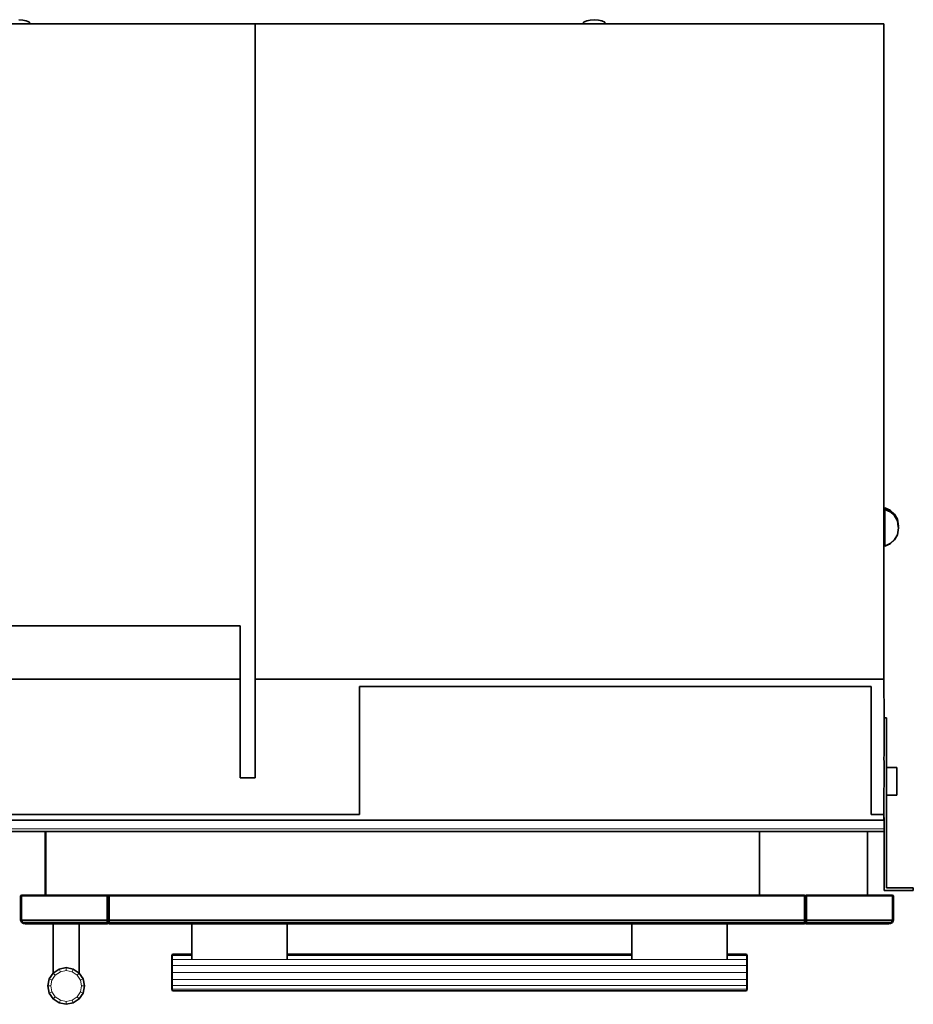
# Model space of a CAD drawing. Header units: inches. Extents: x 1 to 202, y 2 to 86.
# Tile 17 of 17: x 177 to 202, y 30 to 57. Entities that reach past the tile are written whole.
import ezdxf

# ---------------------------------------------------------------- set-up
doc = ezdxf.new("R2010")
doc.units = ezdxf.units.IN
doc.header["$MEASUREMENT"] = 0
doc.layers.add('Default', color=7, linetype='Continuous')

msp = doc.modelspace()

# ---------------------------------------------------------------- linework, layer by layer
at = {"layer": 'Default', "color": 251, "lineweight": 0, "true_color": 0x6d6d6d, "transparency": 33554687}
for p, q in [((177.185, 57.298), (177.296, 57.289)), ((177.296, 57.289), (177.391, 57.265)), ((177.391, 57.265), (177.476, 57.228)), ((192.606, 57.228), (192.692, 57.265)), ((192.692, 57.265), (192.786, 57.289)), ((192.786, 57.289), (192.897, 57.298)), ((192.897, 57.298), (193.009, 57.289)), ((193.009, 57.289), (193.103, 57.265)), ((193.103, 57.265), (193.188, 57.228)), ((177.476, 57.185), (176.895, 57.185)), ((177.476, 57.228), (177.476, 57.185)), ((192.607, 57.185), (192.606, 57.228)), ((193.188, 57.185), (192.607, 57.185)), ((193.188, 57.228), (193.188, 57.185)), ((178.019, 31.113), (178.128, 31.275)), ((178.183, 31.219), (178.092, 31.083)), ((178.128, 31.275), (178.29, 31.384)), ((178.183, 31.219), (178.128, 31.275)), ((178.128, 31.275), (178.183, 31.219)), ((178.32, 31.311), (178.183, 31.219)), ((178.29, 31.384), (178.481, 31.422)), ((178.32, 31.311), (178.29, 31.384)), ((178.29, 31.384), (178.32, 31.311)), ((178.481, 31.343), (178.32, 31.311)), ((178.481, 31.343), (178.481, 31.422)), ((178.481, 31.422), (178.673, 31.384)), ((178.481, 31.422), (178.481, 31.343)), ((178.642, 31.311), (178.481, 31.343)), ((178.642, 31.311), (178.673, 31.384)), ((178.673, 31.384), (178.642, 31.311)), ((178.779, 31.219), (178.642, 31.311)), ((178.673, 31.384), (178.835, 31.275)), ((178.779, 31.219), (178.835, 31.275)), ((178.835, 31.275), (178.779, 31.219)), ((178.87, 31.083), (178.779, 31.219)), ((178.835, 31.275), (178.943, 31.113)), ((177.981, 30.922), (178.019, 31.113)), ((178.06, 30.922), (177.981, 30.922)), ((177.981, 30.922), (178.06, 30.922)), ((178.019, 30.73), (177.981, 30.922)), ((178.092, 31.083), (178.019, 31.113)), ((178.019, 31.113), (178.092, 31.083)), ((178.092, 31.083), (178.06, 30.922)), ((178.06, 30.922), (178.092, 30.76)), ((178.87, 31.083), (178.943, 31.113)), ((178.943, 31.113), (178.87, 31.083)), ((178.902, 30.922), (178.87, 31.083)), ((178.87, 30.76), (178.902, 30.922)), ((178.981, 30.922), (178.902, 30.922)), ((178.902, 30.922), (178.981, 30.922)), ((178.943, 31.113), (178.981, 30.922)), ((178.981, 30.922), (178.943, 30.73)), ((178.092, 30.76), (178.019, 30.73)), ((178.019, 30.73), (178.092, 30.76)), ((178.128, 30.568), (178.019, 30.73)), ((178.092, 30.76), (178.183, 30.624)), ((178.779, 30.624), (178.87, 30.76)), ((178.943, 30.73), (178.835, 30.568)), ((178.943, 30.73), (178.87, 30.76)), ((178.87, 30.76), (178.943, 30.73)), ((178.183, 30.624), (178.128, 30.568)), ((178.128, 30.568), (178.183, 30.624)), ((178.29, 30.46), (178.128, 30.568)), ((178.183, 30.624), (178.32, 30.533)), ((178.29, 30.46), (178.32, 30.533)), ((178.32, 30.533), (178.29, 30.46)), ((178.481, 30.422), (178.29, 30.46)), ((178.32, 30.533), (178.481, 30.5)), ((178.481, 30.5), (178.642, 30.533)), ((178.481, 30.422), (178.481, 30.5)), ((178.481, 30.5), (178.481, 30.422)), ((178.673, 30.46), (178.481, 30.422)), ((178.642, 30.533), (178.779, 30.624)), ((178.673, 30.46), (178.642, 30.533)), ((178.642, 30.533), (178.673, 30.46)), ((178.835, 30.568), (178.673, 30.46)), ((178.835, 30.568), (178.779, 30.624)), ((178.779, 30.624), (178.835, 30.568))]:
    msp.add_line(p, q, dxfattribs=at).dxf.unprotected_set("ltscale", 0)
at = {"layer": 'Default', "color": 7, "lineweight": 35, "ltscale": 16.555915, "transparency": 33554687}
for p, q in [((177.185, 57.298), (177.296, 57.289)), ((177.296, 57.289), (177.391, 57.265)), ((177.391, 57.265), (177.476, 57.228)), ((192.606, 57.228), (192.692, 57.265)), ((192.692, 57.265), (192.786, 57.289)), ((192.786, 57.289), (192.897, 57.298)), ((192.897, 57.298), (193.009, 57.289)), ((193.009, 57.289), (193.103, 57.265)), ((193.103, 57.265), (193.188, 57.228)), ((177.476, 57.185), (176.895, 57.185)), ((177.476, 57.228), (177.476, 57.185)), ((183.641, 57.184), (177.476, 57.185)), ((183.641, 57.184), (192.607, 57.185)), ((183.641, 39.297), (183.641, 57.184)), ((192.607, 57.185), (192.606, 57.228)), ((193.188, 57.185), (192.607, 57.185)), ((193.188, 57.228), (193.188, 57.185)), ((193.188, 57.185), (200.806, 57.184)), ((200.806, 39.297), (200.806, 57.184)), ((200.972, 43.913), (200.83, 43.976)), ((200.83, 43.938), (200.83, 43.976)), ((200.972, 43.875), (200.83, 43.938)), ((200.83, 43.938), (200.83, 43.93)), ((200.972, 43.868), (200.83, 43.93)), ((200.83, 43.93), (200.83, 42.93)), ((201.092, 43.804), (200.972, 43.913)), ((201.092, 43.767), (200.972, 43.875)), ((201.092, 43.759), (200.972, 43.868)), ((201.173, 43.667), (201.092, 43.804)), ((201.173, 43.629), (201.092, 43.767)), ((201.173, 43.622), (201.092, 43.759)), ((201.201, 43.476), (201.173, 43.667)), ((201.173, 43.622), (201.173, 43.629)), ((201.198, 43.457), (201.173, 43.622)), ((201.173, 43.239), (201.201, 43.426)), ((201.198, 43.457), (201.201, 43.476)), ((201.201, 43.439), (201.198, 43.457)), ((201.2, 43.434), (201.201, 43.438)), ((201.201, 43.43), (201.2, 43.434)), ((201.201, 43.438), (201.201, 43.439)), ((201.201, 43.428), (201.201, 43.43)), ((201.201, 43.426), (201.201, 43.428)), ((201.092, 43.106), (200.972, 42.998)), ((201.092, 43.102), (200.972, 42.993)), ((201.173, 43.239), (201.092, 43.106)), ((201.173, 43.234), (201.092, 43.102)), ((201.173, 43.234), (201.173, 43.239)), ((200.972, 42.998), (200.83, 42.93)), ((200.972, 42.993), (200.83, 42.926)), ((200.83, 42.926), (200.83, 42.93)), ((171.121, 40.748), (183.233, 40.748)), ((183.233, 40.748), (183.233, 39.297)), ((171.121, 39.297), (183.233, 39.297)), ((183.233, 39.297), (183.233, 36.601)), ((200.806, 39.297), (183.641, 39.297)), ((183.641, 36.601), (183.641, 39.297)), ((200.808, 38.243), (200.806, 39.297)), ((200.457, 39.093), (186.487, 39.093)), ((186.487, 39.093), (186.487, 35.601)), ((200.457, 35.601), (200.457, 39.093)), ((200.879, 38.243), (200.808, 38.243)), ((200.808, 37.283), (200.808, 38.243)), ((200.879, 38.243), (200.879, 36.886)), ((200.808, 37.283), (200.806, 37.082)), ((200.806, 37.082), (200.808, 37.08)), ((200.806, 35.601), (200.808, 37.08)), ((200.808, 37.08), (200.806, 37.08)), ((201.158, 36.886), (200.879, 36.886)), ((200.879, 36.126), (200.879, 36.886)), ((201.158, 36.126), (201.158, 36.886)), ((183.233, 36.601), (183.641, 36.601)), ((200.879, 36.126), (201.158, 36.126)), ((200.879, 36.126), (200.879, 33.603)), ((186.487, 35.601), (167.93, 35.601)), ((200.806, 35.601), (200.457, 35.601)), ((200.806, 35.601), (200.806, 35.446)), ((200.806, 35.601), (200.808, 35.446)), ((153.563, 35.446), (200.806, 35.446)), ((200.806, 35.446), (200.808, 35.446)), ((200.808, 35.446), (200.813, 35.446)), ((200.813, 35.211), (200.813, 35.446)), ((200.813, 35.135), (200.813, 35.211)), ((176.424, 35.135), (177.908, 35.135)), ((177.908, 35.135), (177.908, 33.4)), ((177.921, 35.135), (177.908, 35.135)), ((177.921, 35.135), (177.921, 33.4)), ((197.405, 35.135), (177.921, 35.135)), ((197.405, 33.4), (197.405, 35.135)), ((200.358, 35.135), (197.405, 35.135)), ((200.358, 35.135), (200.808, 35.135)), ((200.358, 33.401), (200.358, 35.135)), ((200.813, 35.135), (200.808, 35.135)), ((200.808, 35.135), (200.808, 33.532)), ((200.879, 33.603), (201.608, 33.603)), ((201.608, 33.603), (201.608, 33.532)), ((177.244, 33.391), (177.235, 33.369)), ((177.235, 33.369), (177.235, 32.729)), ((177.244, 33.391), (177.266, 33.4)), ((177.908, 33.4), (177.266, 33.4)), ((177.921, 33.4), (177.908, 33.4)), ((177.921, 33.4), (179.591, 33.4)), ((179.591, 33.4), (179.597, 33.4)), ((179.591, 33.4), (179.597, 33.398)), ((179.616, 33.39), (179.597, 33.4)), ((179.597, 33.4), (179.663, 33.4)), ((179.597, 33.398), (179.616, 33.39)), ((179.616, 33.385), (179.616, 33.39)), ((179.616, 33.39), (179.618, 33.39)), ((179.616, 33.385), (179.618, 33.384)), ((179.616, 33.385), (179.616, 33.368)), ((179.627, 33.369), (179.616, 33.384)), ((179.618, 33.368), (179.616, 33.368)), ((179.619, 33.386), (179.618, 33.39)), ((179.619, 33.386), (179.618, 33.387)), ((179.618, 33.384), (179.618, 33.387)), ((179.618, 33.384), (179.619, 33.386)), ((179.618, 33.384), (179.619, 33.382)), ((179.627, 33.369), (179.618, 33.384)), ((179.618, 33.384), (179.627, 33.369)), ((179.628, 33.368), (179.618, 33.383)), ((179.618, 33.368), (179.619, 33.382)), ((179.627, 33.369), (179.618, 33.382)), ((179.618, 33.368), (179.619, 33.368)), ((179.619, 33.384), (179.619, 33.386)), ((179.636, 33.386), (179.619, 33.386)), ((179.619, 33.384), (179.619, 33.382)), ((179.628, 33.368), (179.619, 33.384)), ((179.619, 33.384), (179.628, 33.368)), ((179.628, 33.368), (179.619, 33.384)), ((179.619, 33.384), (179.628, 33.368)), ((179.619, 33.382), (179.619, 33.368)), ((179.619, 33.382), (179.627, 33.369)), ((179.619, 33.381), (179.628, 33.368)), ((179.628, 33.368), (179.619, 33.381)), ((179.619, 33.381), (179.628, 33.368)), ((179.619, 33.368), (179.627, 33.365)), ((179.636, 33.386), (179.627, 33.369)), ((179.637, 33.384), (179.627, 33.369)), ((179.627, 33.369), (179.637, 33.384)), ((179.627, 33.369), (179.637, 33.384)), ((179.637, 33.384), (179.627, 33.369)), ((179.627, 33.365), (179.627, 33.369)), ((179.628, 33.366), (179.627, 33.365)), ((179.637, 33.384), (179.628, 33.368)), ((179.637, 33.382), (179.628, 33.368)), ((179.628, 33.368), (179.637, 33.382)), ((179.637, 33.382), (179.628, 33.368)), ((179.628, 33.368), (179.637, 33.382)), ((179.637, 33.382), (179.628, 33.368)), ((179.628, 33.368), (179.637, 33.382)), ((179.637, 33.382), (179.628, 33.368)), ((179.628, 33.368), (179.637, 33.382)), ((179.628, 33.366), (179.628, 33.368)), ((179.637, 33.368), (179.628, 33.366)), ((179.636, 33.386), (179.637, 33.39)), ((179.637, 33.384), (179.636, 33.386)), ((179.637, 33.386), (179.636, 33.386)), ((179.637, 33.39), (179.663, 33.4)), ((179.637, 33.386), (179.637, 33.384)), ((179.637, 33.384), (179.637, 33.368)), ((197.405, 33.4), (179.663, 33.4)), ((198.629, 33.4), (197.405, 33.4)), ((198.654, 33.39), (198.629, 33.4)), ((198.654, 33.386), (198.654, 33.39)), ((198.654, 33.384), (198.654, 33.386)), ((198.656, 33.386), (198.654, 33.386)), ((198.654, 33.384), (198.654, 33.368)), ((198.654, 33.384), (198.66, 33.376)), ((198.664, 33.369), (198.654, 33.384)), ((198.654, 33.384), (198.664, 33.369)), ((198.664, 33.369), (198.654, 33.384)), ((198.654, 33.384), (198.664, 33.369)), ((198.663, 33.368), (198.654, 33.382)), ((198.654, 33.382), (198.663, 33.368)), ((198.663, 33.368), (198.654, 33.382)), ((198.654, 33.382), (198.663, 33.368)), ((198.656, 33.368), (198.654, 33.371)), ((198.654, 33.371), (198.656, 33.368)), ((198.656, 33.368), (198.654, 33.371)), ((198.654, 33.371), (198.656, 33.368)), ((198.657, 33.367), (198.654, 33.368)), ((198.656, 33.386), (198.663, 33.387)), ((198.664, 33.386), (198.656, 33.386)), ((198.666, 33.384), (198.656, 33.368)), ((198.656, 33.368), (198.664, 33.384)), ((198.664, 33.384), (198.656, 33.368)), ((198.656, 33.368), (198.664, 33.382)), ((198.659, 33.373), (198.657, 33.367)), ((198.66, 33.366), (198.657, 33.367)), ((198.66, 33.376), (198.659, 33.373)), ((198.659, 33.373), (198.663, 33.368)), ((198.664, 33.384), (198.66, 33.376)), ((198.66, 33.366), (198.662, 33.367)), ((198.663, 33.368), (198.662, 33.367)), ((198.662, 33.367), (198.663, 33.367)), ((198.666, 33.389), (198.663, 33.387)), ((198.663, 33.387), (198.664, 33.384)), ((198.663, 33.387), (198.666, 33.387)), ((198.672, 33.385), (198.663, 33.368)), ((198.663, 33.368), (198.664, 33.384)), ((198.664, 33.37), (198.663, 33.368)), ((198.663, 33.368), (198.664, 33.37)), ((198.664, 33.37), (198.663, 33.368)), ((198.663, 33.368), (198.664, 33.37)), ((198.663, 33.367), (198.664, 33.369)), ((198.663, 33.367), (198.663, 33.368)), ((198.664, 33.367), (198.663, 33.368)), ((198.664, 33.365), (198.663, 33.367)), ((198.663, 33.367), (198.664, 33.367)), ((198.666, 33.387), (198.664, 33.386)), ((198.664, 33.386), (198.666, 33.384)), ((198.664, 33.386), (198.664, 33.384)), ((198.666, 33.384), (198.664, 33.369)), ((198.675, 33.384), (198.664, 33.369)), ((198.664, 33.369), (198.673, 33.384)), ((198.673, 33.384), (198.664, 33.369)), ((198.664, 33.369), (198.673, 33.382)), ((198.664, 33.369), (198.666, 33.367)), ((198.666, 33.367), (198.664, 33.365)), ((198.664, 33.365), (198.666, 33.366)), ((198.691, 33.4), (198.666, 33.389)), ((198.666, 33.389), (198.666, 33.387)), ((198.666, 33.366), (198.673, 33.368)), ((198.673, 33.39), (198.672, 33.385)), ((198.673, 33.386), (198.672, 33.385)), ((198.673, 33.39), (198.675, 33.39)), ((198.675, 33.39), (198.673, 33.386)), ((198.673, 33.39), (198.673, 33.386)), ((198.673, 33.386), (198.675, 33.384)), ((198.673, 33.386), (198.673, 33.384)), ((198.673, 33.368), (198.673, 33.384)), ((198.675, 33.368), (198.673, 33.368)), ((198.687, 33.395), (198.675, 33.39)), ((198.675, 33.384), (198.675, 33.368)), ((198.691, 33.4), (198.687, 33.395)), ((198.687, 33.395), (198.694, 33.398)), ((198.694, 33.4), (198.691, 33.4)), ((198.699, 33.4), (198.694, 33.4)), ((198.694, 33.398), (198.699, 33.4)), ((198.699, 33.4), (200.358, 33.401)), ((201.034, 33.4), (200.358, 33.401)), ((201.608, 33.532), (200.808, 33.532)), ((201.034, 33.4), (201.056, 33.391)), ((201.065, 33.369), (201.056, 33.391)), ((201.065, 32.729), (201.065, 33.369)), ((177.235, 32.729), (177.241, 32.697)), ((177.241, 32.697), (177.264, 32.659)), ((177.264, 32.659), (177.314, 32.625)), ((177.314, 32.625), (177.362, 32.615)), ((177.362, 32.615), (177.375, 32.615)), ((177.406, 32.615), (177.375, 32.615)), ((177.406, 32.615), (178.128, 32.614)), ((178.128, 32.614), (178.128, 31.275)), ((178.835, 32.614), (178.128, 32.614)), ((179.591, 32.615), (178.835, 32.614)), ((178.835, 31.275), (178.835, 32.614)), ((179.602, 32.615), (179.591, 32.615)), ((179.602, 32.615), (179.606, 32.617)), ((179.606, 32.617), (179.611, 32.62)), ((179.611, 32.62), (179.616, 32.625)), ((179.618, 32.63), (179.616, 32.625)), ((179.616, 32.625), (179.619, 32.625)), ((179.62, 32.63), (179.618, 32.63)), ((179.619, 32.625), (179.62, 32.629)), ((179.62, 32.63), (179.621, 32.632)), ((179.62, 32.629), (179.62, 32.63)), ((179.621, 32.632), (179.623, 32.637)), ((179.623, 32.637), (179.624, 32.638)), ((179.624, 32.641), (179.626, 32.643)), ((179.624, 32.639), (179.624, 32.641)), ((179.624, 32.638), (179.624, 32.639)), ((179.626, 32.643), (179.627, 32.645)), ((179.627, 32.648), (179.627, 32.65)), ((179.627, 32.645), (179.627, 32.648)), ((179.628, 32.645), (179.627, 32.648)), ((179.627, 32.647), (179.627, 32.648)), ((179.627, 32.645), (179.637, 32.625)), ((179.632, 32.638), (179.627, 32.645)), ((179.627, 32.645), (179.632, 32.638)), ((179.63, 32.642), (179.628, 32.645)), ((179.628, 32.645), (179.63, 32.642)), ((179.63, 32.642), (179.628, 32.645)), ((179.628, 32.645), (179.63, 32.642)), ((179.663, 32.615), (179.637, 32.625)), ((181.909, 32.615), (179.663, 32.615)), ((181.909, 32.615), (184.509, 32.615)), ((181.909, 31.793), (181.909, 32.615)), ((184.509, 32.615), (193.925, 32.615)), ((184.509, 32.615), (184.509, 31.793)), ((193.925, 32.615), (193.925, 31.793)), ((193.925, 32.615), (196.526, 32.615)), ((196.526, 31.793), (196.526, 32.615)), ((198.629, 32.615), (196.526, 32.615)), ((198.629, 32.615), (198.654, 32.625)), ((198.661, 32.638), (198.654, 32.625)), ((198.659, 32.638), (198.664, 32.645)), ((198.664, 32.645), (198.659, 32.638)), ((198.663, 32.63), (198.659, 32.638)), ((198.659, 32.638), (198.663, 32.63)), ((198.662, 32.644), (198.66, 32.64)), ((198.66, 32.64), (198.661, 32.638)), ((198.663, 32.632), (198.661, 32.638)), ((198.663, 32.632), (198.661, 32.638)), ((198.662, 32.644), (198.664, 32.645)), ((198.663, 32.632), (198.663, 32.63)), ((198.664, 32.63), (198.663, 32.632)), ((198.663, 32.63), (198.663, 32.625)), ((198.666, 32.625), (198.663, 32.625)), ((198.664, 32.645), (198.664, 32.65)), ((198.666, 32.645), (198.664, 32.645)), ((198.672, 32.63), (198.664, 32.645)), ((198.664, 32.645), (198.672, 32.63)), ((198.666, 32.625), (198.664, 32.63)), ((198.666, 32.644), (198.666, 32.645)), ((198.67, 32.638), (198.666, 32.644)), ((198.666, 32.625), (198.672, 32.62)), ((198.672, 32.632), (198.67, 32.638)), ((198.672, 32.632), (198.672, 32.63)), ((198.673, 32.63), (198.672, 32.632)), ((198.672, 32.63), (198.672, 32.625)), ((198.675, 32.625), (198.672, 32.625)), ((198.672, 32.62), (198.681, 32.615)), ((198.675, 32.625), (198.673, 32.63)), ((198.675, 32.625), (198.681, 32.62)), ((198.681, 32.62), (198.686, 32.617)), ((198.681, 32.615), (198.69, 32.615)), ((198.686, 32.617), (198.69, 32.615)), ((198.69, 32.615), (198.699, 32.615)), ((198.7, 32.615), (198.699, 32.615)), ((198.7, 32.615), (200.893, 32.615)), ((200.893, 32.615), (200.928, 32.615)), ((200.928, 32.615), (200.938, 32.615)), ((200.938, 32.615), (200.986, 32.625)), ((200.986, 32.625), (201.036, 32.659)), ((201.036, 32.659), (201.059, 32.697)), ((201.059, 32.697), (201.065, 32.729)), ((181.383, 31.793), (181.363, 31.745)), ((181.363, 31.745), (181.363, 31.711)), ((181.383, 31.793), (181.909, 31.793)), ((181.909, 31.755), (181.909, 31.793)), ((181.909, 31.646), (181.909, 31.755)), ((193.925, 31.793), (184.509, 31.793)), ((184.509, 31.793), (184.509, 31.755)), ((184.509, 31.755), (184.509, 31.646)), ((193.925, 31.755), (193.925, 31.793)), ((193.925, 31.755), (193.925, 31.646)), ((197.053, 31.793), (196.526, 31.793)), ((196.526, 31.793), (196.526, 31.755)), ((196.526, 31.646), (196.526, 31.755)), ((197.074, 31.745), (197.053, 31.793)), ((197.074, 31.711), (197.074, 31.745)), ((181.363, 31.711), (181.363, 31.612)), ((181.363, 31.612), (181.363, 31.466)), ((181.363, 31.466), (181.363, 31.293)), ((197.074, 31.612), (197.074, 31.711)), ((197.074, 31.466), (197.074, 31.612)), ((197.074, 31.293), (197.074, 31.466)), ((178.019, 31.113), (178.128, 31.275)), ((178.128, 31.275), (178.29, 31.384)), ((178.29, 31.384), (178.481, 31.422)), ((178.481, 31.422), (178.673, 31.384)), ((178.673, 31.384), (178.835, 31.275)), ((178.943, 31.113), (178.835, 31.275)), ((181.363, 31.293), (181.363, 31.12)), ((197.074, 31.293), (197.074, 31.12)), ((178.019, 31.113), (177.981, 30.922)), ((178.019, 30.73), (177.981, 30.922)), ((178.981, 30.922), (178.943, 31.113)), ((178.943, 30.73), (178.981, 30.922)), ((181.363, 31.12), (181.363, 30.973)), ((181.363, 30.973), (181.363, 30.875)), ((197.074, 31.12), (197.074, 30.973)), ((197.074, 30.973), (197.074, 30.875)), ((178.128, 30.568), (178.019, 30.73)), ((178.835, 30.568), (178.943, 30.73)), ((181.363, 30.875), (181.363, 30.84)), ((181.383, 30.793), (181.363, 30.84)), ((197.053, 30.793), (181.383, 30.793)), ((197.074, 30.84), (197.053, 30.793)), ((197.074, 30.875), (197.074, 30.84)), ((178.128, 30.568), (178.29, 30.46)), ((178.29, 30.46), (178.481, 30.422)), ((178.481, 30.422), (178.673, 30.46)), ((178.673, 30.46), (178.835, 30.568))]:
    msp.add_line(p, q, dxfattribs=at)
at = {"layer": 'Default', "color": 252, "lineweight": 0, "true_color": 0x888888, "transparency": 33554687}
for p, q in [((176.895, 57.185), (177.476, 57.185)), ((177.476, 57.185), (183.641, 57.184)), ((183.641, 57.184), (192.607, 57.185)), ((183.641, 39.297), (183.641, 57.184)), ((183.641, 57.184), (183.641, 39.297)), ((192.607, 57.185), (193.188, 57.185)), ((193.188, 57.185), (200.806, 57.184)), ((200.806, 57.184), (200.806, 39.297)), ((200.83, 43.938), (200.83, 43.976)), ((200.83, 43.976), (200.972, 43.913)), ((200.83, 43.93), (200.83, 43.938)), ((200.83, 43.938), (200.972, 43.875)), ((200.972, 43.875), (200.83, 43.938)), ((200.972, 43.868), (200.83, 43.93)), ((200.83, 43.93), (200.972, 43.868)), ((200.83, 42.93), (200.83, 43.93)), ((200.972, 43.913), (201.092, 43.804)), ((200.972, 43.875), (201.092, 43.767)), ((201.092, 43.767), (200.972, 43.875)), ((201.092, 43.759), (200.972, 43.868)), ((200.972, 43.868), (201.092, 43.759)), ((201.092, 43.804), (201.173, 43.667)), ((201.092, 43.767), (201.173, 43.629)), ((201.173, 43.629), (201.092, 43.767)), ((201.173, 43.622), (201.092, 43.759)), ((201.092, 43.759), (201.173, 43.622)), ((201.173, 43.667), (201.201, 43.476)), ((201.173, 43.629), (201.173, 43.622)), ((201.173, 43.622), (201.173, 43.629)), ((201.173, 43.622), (201.198, 43.457)), ((201.198, 43.457), (201.173, 43.622)), ((201.201, 43.426), (201.173, 43.239)), ((201.201, 43.476), (201.198, 43.457)), ((201.198, 43.457), (201.201, 43.439)), ((201.201, 43.438), (201.2, 43.434)), ((201.2, 43.434), (201.201, 43.43)), ((201.201, 43.439), (201.201, 43.438)), ((201.201, 43.43), (201.201, 43.428)), ((201.201, 43.428), (201.201, 43.426)), ((201.092, 43.106), (200.972, 42.998)), ((200.972, 42.998), (201.092, 43.106)), ((201.092, 43.102), (200.972, 42.993)), ((201.173, 43.239), (201.092, 43.106)), ((201.092, 43.106), (201.173, 43.239)), ((201.173, 43.234), (201.092, 43.102)), ((201.173, 43.239), (201.173, 43.234)), ((200.972, 42.998), (200.83, 42.93)), ((200.83, 42.93), (200.972, 42.998)), ((200.972, 42.993), (200.83, 42.926)), ((200.83, 42.926), (200.83, 42.93)), ((183.233, 40.748), (171.121, 40.748)), ((171.121, 40.748), (183.233, 40.748)), ((183.233, 39.297), (183.233, 40.748)), ((183.233, 40.748), (183.233, 39.297)), ((171.121, 39.297), (183.233, 39.297)), ((183.233, 39.297), (171.121, 39.297)), ((183.233, 36.601), (183.233, 39.297)), ((183.233, 39.297), (183.233, 36.601)), ((200.806, 39.297), (183.641, 39.297)), ((183.641, 39.297), (183.641, 36.601)), ((183.641, 36.601), (183.641, 39.297)), ((183.641, 39.297), (200.806, 39.297)), ((200.806, 39.297), (200.808, 38.243)), ((200.457, 39.093), (186.487, 39.093)), ((186.487, 39.093), (186.487, 35.601)), ((186.487, 35.601), (186.487, 39.093)), ((186.487, 39.093), (200.457, 39.093)), ((200.457, 35.601), (200.457, 39.093)), ((200.457, 39.093), (200.457, 35.601)), ((200.808, 38.243), (200.808, 37.283)), ((200.808, 37.283), (200.808, 38.243)), ((200.808, 38.243), (200.879, 38.243)), ((200.879, 38.243), (200.879, 36.886)), ((200.808, 37.283), (200.806, 37.082)), ((200.806, 37.082), (200.808, 37.283)), ((200.806, 37.082), (200.808, 37.08)), ((200.808, 37.08), (200.806, 37.082)), ((200.808, 37.08), (200.806, 35.601)), ((200.806, 35.601), (200.808, 37.08)), ((200.879, 36.886), (200.879, 36.126)), ((200.879, 36.126), (200.879, 36.886)), ((200.879, 36.886), (201.158, 36.886)), ((201.158, 36.886), (201.158, 36.126)), ((183.641, 36.601), (183.233, 36.601)), ((183.233, 36.601), (183.641, 36.601)), ((200.879, 36.126), (200.879, 33.603)), ((201.158, 36.126), (200.879, 36.126)), ((186.487, 35.601), (167.93, 35.601)), ((167.93, 35.601), (186.487, 35.601)), ((200.806, 35.601), (200.457, 35.601)), ((200.457, 35.601), (200.806, 35.601)), ((200.806, 35.601), (200.806, 35.446)), ((200.808, 35.446), (200.806, 35.601)), ((200.813, 35.211), (153.556, 35.211)), ((153.556, 35.211), (200.813, 35.211)), ((200.806, 35.446), (153.563, 35.446)), ((153.563, 35.446), (200.806, 35.446)), ((200.806, 35.446), (200.808, 35.446)), ((200.808, 35.446), (200.813, 35.446)), ((200.813, 35.446), (200.808, 35.446)), ((200.813, 35.446), (200.813, 35.211)), ((200.813, 35.211), (200.813, 35.446)), ((200.813, 35.211), (200.813, 35.135)), ((200.813, 35.135), (200.813, 35.211)), ((177.908, 35.135), (176.424, 35.135)), ((177.921, 35.135), (177.908, 35.135)), ((177.908, 33.4), (177.908, 35.135)), ((177.908, 35.135), (177.921, 35.135)), ((197.405, 35.135), (177.921, 35.135)), ((177.921, 33.4), (177.921, 35.135)), ((177.921, 35.135), (197.405, 35.135)), ((177.921, 35.135), (177.921, 33.4)), ((200.358, 35.135), (197.405, 35.135)), ((197.405, 33.4), (197.405, 35.135)), ((197.405, 35.135), (200.358, 35.135)), ((197.405, 35.135), (197.405, 33.4)), ((200.808, 35.135), (200.358, 35.135)), ((200.358, 35.135), (200.358, 33.401)), ((200.813, 35.135), (200.808, 35.135)), ((200.808, 33.532), (200.808, 35.135)), ((200.808, 35.135), (200.813, 35.135)), ((200.879, 33.603), (201.608, 33.603)), ((201.608, 33.603), (201.608, 33.532)), ((177.266, 32.729), (177.266, 33.369)), ((177.266, 33.369), (179.591, 33.369)), ((177.921, 33.4), (177.908, 33.4)), ((179.591, 33.4), (177.921, 33.4)), ((179.597, 33.4), (179.591, 33.4)), ((179.591, 33.369), (179.591, 32.729)), ((179.663, 33.4), (179.597, 33.4)), ((179.663, 33.391), (179.663, 33.4)), ((179.663, 33.4), (197.405, 33.4)), ((197.405, 33.4), (179.663, 33.4)), ((198.629, 33.391), (179.663, 33.391)), ((179.663, 32.729), (179.663, 33.369)), ((179.663, 33.369), (198.629, 33.369)), ((197.405, 33.4), (198.629, 33.4)), ((198.629, 33.4), (197.405, 33.4)), ((198.629, 33.4), (198.629, 33.391)), ((198.654, 33.39), (198.629, 33.4)), ((198.629, 33.369), (198.629, 32.729)), ((198.654, 33.386), (198.654, 33.39)), ((198.656, 33.386), (198.654, 33.386)), ((198.663, 33.387), (198.656, 33.386)), ((198.666, 33.389), (198.663, 33.387)), ((198.691, 33.4), (198.666, 33.389)), ((198.694, 33.4), (198.691, 33.4)), ((198.699, 33.4), (198.694, 33.4)), ((200.358, 33.401), (198.699, 33.4)), ((198.7, 32.729), (198.7, 33.369)), ((198.7, 33.369), (201.034, 33.369)), ((201.608, 33.532), (200.808, 33.532)), ((201.034, 33.369), (201.034, 32.729)), ((179.591, 32.729), (177.266, 32.729)), ((177.406, 32.615), (177.345, 32.625)), ((177.345, 32.625), (179.591, 32.625)), ((178.128, 32.614), (177.406, 32.615)), ((178.835, 32.614), (178.128, 32.614)), ((178.128, 31.275), (178.128, 32.614)), ((178.128, 32.614), (178.835, 32.614)), ((179.591, 32.615), (178.835, 32.614)), ((178.835, 32.614), (178.835, 31.275)), ((179.591, 32.625), (179.591, 32.615)), ((198.629, 32.729), (179.663, 32.729)), ((181.909, 31.793), (181.909, 32.615)), ((181.909, 32.615), (184.509, 32.615)), ((184.509, 32.615), (184.509, 31.793)), ((193.925, 31.793), (193.925, 32.615)), ((193.925, 32.615), (196.526, 32.615)), ((196.526, 32.615), (196.526, 31.793)), ((201.034, 32.729), (198.7, 32.729)), ((181.909, 31.755), (181.909, 31.793)), ((181.909, 31.646), (181.909, 31.755)), ((184.509, 31.793), (184.509, 31.755)), ((184.509, 31.755), (184.509, 31.646)), ((193.925, 31.755), (193.925, 31.793)), ((193.925, 31.646), (193.925, 31.755)), ((196.526, 31.793), (196.526, 31.755)), ((196.526, 31.755), (196.526, 31.646)), ((184.509, 31.646), (181.909, 31.646)), ((196.526, 31.646), (193.925, 31.646)), ((178.092, 31.083), (178.183, 31.219)), ((178.29, 31.384), (178.128, 31.275)), ((178.183, 31.219), (178.32, 31.311)), ((178.481, 31.422), (178.29, 31.384)), ((178.32, 31.311), (178.481, 31.343)), ((178.673, 31.384), (178.481, 31.422)), ((178.481, 31.343), (178.642, 31.311)), ((178.642, 31.311), (178.779, 31.219)), ((178.835, 31.275), (178.673, 31.384)), ((178.779, 31.219), (178.87, 31.083)), ((178.06, 30.922), (178.092, 31.083)), ((178.092, 30.76), (178.06, 30.922)), ((178.87, 31.083), (178.902, 30.922)), ((178.902, 30.922), (178.87, 30.76)), ((178.183, 30.624), (178.092, 30.76)), ((178.87, 30.76), (178.779, 30.624)), ((178.32, 30.533), (178.183, 30.624)), ((178.481, 30.5), (178.32, 30.533)), ((178.642, 30.533), (178.481, 30.5)), ((178.779, 30.624), (178.642, 30.533))]:
    msp.add_line(p, q, dxfattribs=at).dxf.unprotected_set("ltscale", 0)
at = {"layer": 'Default', "color": 7, "lineweight": 15, "ltscale": 16.555915, "transparency": 33554687}
for p, q in [((200.813, 35.211), (153.556, 35.211)), ((177.244, 33.369), (177.235, 33.369)), ((177.244, 33.391), (177.247, 33.388)), ((177.247, 33.388), (177.244, 33.369)), ((177.244, 32.729), (177.244, 33.369)), ((177.244, 33.369), (177.266, 33.369)), ((177.266, 33.391), (177.247, 33.388)), ((177.266, 33.4), (177.266, 33.391)), ((177.266, 33.369), (177.266, 33.391)), ((177.266, 33.391), (179.591, 33.391)), ((177.266, 32.729), (177.266, 33.369)), ((177.266, 33.369), (179.591, 33.369)), ((179.591, 33.391), (179.591, 33.4)), ((179.591, 33.391), (179.591, 33.369)), ((179.591, 33.391), (179.616, 33.385)), ((179.591, 33.369), (179.591, 32.729)), ((179.591, 33.369), (179.616, 33.368)), ((179.597, 33.4), (179.597, 33.398)), ((179.616, 33.368), (179.616, 32.73)), ((179.618, 33.384), (179.619, 33.384)), ((179.627, 33.365), (179.627, 32.732)), ((179.663, 33.391), (179.637, 33.384)), ((179.637, 33.368), (179.663, 33.369)), ((179.637, 33.368), (179.637, 32.73)), ((179.663, 33.4), (179.663, 33.391)), ((198.629, 33.391), (179.663, 33.391)), ((179.663, 33.369), (179.663, 33.391)), ((198.629, 33.369), (179.663, 33.369)), ((179.663, 32.729), (179.663, 33.369)), ((198.629, 33.4), (198.629, 33.391)), ((198.629, 33.391), (198.629, 33.369)), ((198.629, 33.391), (198.654, 33.384)), ((198.629, 33.369), (198.629, 32.729)), ((198.629, 33.369), (198.654, 33.368)), ((198.654, 33.368), (198.654, 32.73)), ((198.664, 33.384), (198.666, 33.384)), ((198.664, 33.367), (198.666, 33.367)), ((198.664, 32.732), (198.664, 33.365)), ((198.672, 33.385), (198.666, 33.384)), ((198.666, 33.367), (198.673, 33.368)), ((198.666, 33.367), (198.666, 33.366)), ((198.673, 33.384), (198.675, 33.384)), ((198.7, 33.391), (198.675, 33.384)), ((198.675, 33.368), (198.7, 33.369)), ((198.675, 33.368), (198.675, 32.73)), ((198.691, 33.399), (198.691, 33.4)), ((198.694, 33.4), (198.694, 33.398)), ((198.7, 33.391), (198.699, 33.4)), ((201.034, 33.391), (198.7, 33.391)), ((198.7, 33.369), (198.7, 33.391)), ((198.7, 33.369), (201.034, 33.369)), ((198.7, 32.729), (198.7, 33.369)), ((201.034, 33.4), (201.034, 33.391)), ((201.052, 33.388), (201.034, 33.391)), ((201.034, 33.369), (201.034, 33.391)), ((201.034, 33.369), (201.034, 32.729)), ((201.034, 33.369), (201.056, 33.369)), ((201.056, 33.391), (201.052, 33.388)), ((201.056, 33.369), (201.052, 33.388)), ((201.056, 33.369), (201.056, 32.729)), ((201.065, 33.369), (201.056, 33.369)), ((177.244, 32.729), (177.235, 32.729)), ((177.25, 32.697), (177.241, 32.697)), ((177.266, 32.729), (177.244, 32.729)), ((177.25, 32.697), (177.244, 32.729)), ((177.272, 32.697), (177.25, 32.697)), ((177.273, 32.659), (177.25, 32.697)), ((177.273, 32.659), (177.264, 32.659)), ((179.591, 32.729), (177.266, 32.729)), ((177.272, 32.697), (177.266, 32.729)), ((179.591, 32.697), (177.272, 32.697)), ((177.295, 32.659), (177.272, 32.697)), ((177.295, 32.659), (177.273, 32.659)), ((177.323, 32.625), (177.273, 32.659)), ((179.591, 32.659), (177.295, 32.659)), ((177.345, 32.625), (177.295, 32.659)), ((177.323, 32.625), (177.314, 32.625)), ((177.345, 32.625), (177.323, 32.625)), ((177.375, 32.615), (177.323, 32.625)), ((179.591, 32.625), (177.345, 32.625)), ((177.406, 32.615), (177.345, 32.625)), ((179.591, 32.729), (179.616, 32.73)), ((179.591, 32.729), (179.591, 32.697)), ((179.591, 32.697), (179.616, 32.7)), ((179.591, 32.697), (179.591, 32.659)), ((179.616, 32.666), (179.591, 32.659)), ((179.591, 32.659), (179.591, 32.625)), ((179.591, 32.625), (179.616, 32.634)), ((179.616, 32.625), (179.591, 32.615)), ((179.591, 32.615), (179.591, 32.625)), ((179.627, 32.732), (179.616, 32.73)), ((179.616, 32.73), (179.616, 32.7)), ((179.627, 32.709), (179.616, 32.7)), ((179.616, 32.7), (179.616, 32.666)), ((179.627, 32.684), (179.616, 32.666)), ((179.616, 32.666), (179.616, 32.634)), ((179.627, 32.658), (179.616, 32.634)), ((179.616, 32.634), (179.616, 32.625)), ((179.62, 32.63), (179.621, 32.632)), ((179.626, 32.643), (179.628, 32.645)), ((179.627, 32.732), (179.627, 32.709)), ((179.637, 32.73), (179.627, 32.732)), ((179.627, 32.709), (179.627, 32.684)), ((179.637, 32.7), (179.627, 32.709)), ((179.627, 32.684), (179.627, 32.658)), ((179.627, 32.684), (179.637, 32.666)), ((179.627, 32.658), (179.627, 32.65)), ((179.627, 32.658), (179.637, 32.634)), ((179.637, 32.7), (179.637, 32.73)), ((179.637, 32.73), (179.663, 32.729)), ((179.637, 32.666), (179.637, 32.7)), ((179.637, 32.7), (179.663, 32.697)), ((179.663, 32.659), (179.637, 32.666)), ((179.637, 32.634), (179.637, 32.666)), ((179.663, 32.625), (179.637, 32.634)), ((179.637, 32.625), (179.637, 32.634)), ((179.663, 32.729), (179.663, 32.697)), ((179.663, 32.729), (198.629, 32.729)), ((179.663, 32.697), (179.663, 32.659)), ((179.663, 32.697), (198.629, 32.697)), ((179.663, 32.659), (179.663, 32.625)), ((198.629, 32.659), (179.663, 32.659)), ((179.663, 32.625), (179.663, 32.615)), ((198.629, 32.625), (179.663, 32.625)), ((198.654, 32.73), (198.629, 32.729)), ((198.629, 32.729), (198.629, 32.697)), ((198.654, 32.7), (198.629, 32.697)), ((198.629, 32.697), (198.629, 32.659)), ((198.629, 32.659), (198.654, 32.666)), ((198.629, 32.659), (198.629, 32.625)), ((198.629, 32.625), (198.654, 32.634)), ((198.629, 32.625), (198.629, 32.615)), ((198.654, 32.73), (198.664, 32.732)), ((198.654, 32.7), (198.654, 32.73)), ((198.654, 32.7), (198.664, 32.709)), ((198.654, 32.666), (198.654, 32.7)), ((198.664, 32.684), (198.654, 32.666)), ((198.654, 32.634), (198.654, 32.666)), ((198.664, 32.658), (198.654, 32.634)), ((198.654, 32.625), (198.654, 32.634)), ((198.662, 32.644), (198.666, 32.634)), ((198.664, 32.63), (198.663, 32.63)), ((198.664, 32.709), (198.664, 32.732)), ((198.664, 32.732), (198.675, 32.73)), ((198.664, 32.684), (198.664, 32.709)), ((198.664, 32.709), (198.675, 32.7)), ((198.664, 32.658), (198.664, 32.684)), ((198.664, 32.684), (198.675, 32.666)), ((198.664, 32.65), (198.664, 32.658)), ((198.664, 32.658), (198.675, 32.634)), ((198.666, 32.645), (198.666, 32.644)), ((198.666, 32.644), (198.666, 32.634)), ((198.666, 32.634), (198.666, 32.625)), ((198.672, 32.632), (198.666, 32.634)), ((198.681, 32.62), (198.666, 32.625)), ((198.673, 32.63), (198.672, 32.63)), ((198.675, 32.73), (198.675, 32.7)), ((198.7, 32.729), (198.675, 32.73)), ((198.675, 32.7), (198.675, 32.666)), ((198.7, 32.697), (198.675, 32.7)), ((198.675, 32.666), (198.675, 32.634)), ((198.7, 32.659), (198.675, 32.666)), ((198.675, 32.634), (198.675, 32.625)), ((198.7, 32.625), (198.675, 32.634)), ((198.699, 32.615), (198.675, 32.625)), ((201.034, 32.729), (198.7, 32.729)), ((198.7, 32.697), (198.7, 32.729)), ((201.028, 32.697), (198.7, 32.697)), ((198.7, 32.659), (198.7, 32.697)), ((201.004, 32.659), (198.7, 32.659)), ((198.7, 32.625), (198.7, 32.659)), ((200.955, 32.625), (198.7, 32.625)), ((198.7, 32.615), (198.7, 32.625)), ((200.955, 32.625), (200.893, 32.615)), ((200.977, 32.625), (200.928, 32.615)), ((201.004, 32.659), (200.955, 32.625)), ((200.977, 32.625), (200.955, 32.625)), ((201.026, 32.659), (200.977, 32.625)), ((200.986, 32.625), (200.977, 32.625)), ((201.028, 32.697), (201.004, 32.659)), ((201.004, 32.659), (201.026, 32.659)), ((201.05, 32.697), (201.026, 32.659)), ((201.026, 32.659), (201.036, 32.659)), ((201.034, 32.729), (201.028, 32.697)), ((201.05, 32.697), (201.028, 32.697)), ((201.056, 32.729), (201.034, 32.729)), ((201.056, 32.729), (201.05, 32.697)), ((201.059, 32.697), (201.05, 32.697)), ((201.065, 32.729), (201.056, 32.729)), ((181.383, 31.755), (181.363, 31.711)), ((181.383, 31.793), (181.383, 31.755)), ((181.383, 31.755), (181.383, 31.646)), ((181.383, 31.755), (181.909, 31.755)), ((193.925, 31.755), (184.509, 31.755)), ((197.053, 31.755), (196.526, 31.755)), ((197.053, 31.755), (197.053, 31.793)), ((197.074, 31.711), (197.053, 31.755)), ((197.053, 31.646), (197.053, 31.755)), ((181.383, 31.646), (181.363, 31.612)), ((181.383, 31.484), (181.363, 31.466)), ((181.383, 31.646), (181.383, 31.484)), ((181.383, 31.646), (181.909, 31.646)), ((181.383, 31.484), (197.053, 31.484)), ((181.383, 31.484), (181.383, 31.293)), ((184.509, 31.646), (181.909, 31.646)), ((193.925, 31.646), (184.509, 31.646)), ((193.925, 31.646), (196.526, 31.646)), ((197.053, 31.646), (196.526, 31.646)), ((197.074, 31.612), (197.053, 31.646)), ((197.053, 31.484), (197.053, 31.646)), ((197.074, 31.466), (197.053, 31.484)), ((197.053, 31.293), (197.053, 31.484)), ((178.183, 31.219), (178.092, 31.083)), ((178.183, 31.219), (178.128, 31.275)), ((178.32, 31.311), (178.183, 31.219)), ((178.32, 31.311), (178.29, 31.384)), ((178.481, 31.343), (178.32, 31.311)), ((178.481, 31.343), (178.481, 31.422)), ((178.642, 31.311), (178.481, 31.343)), ((178.642, 31.311), (178.673, 31.384)), ((178.779, 31.219), (178.642, 31.311)), ((178.779, 31.219), (178.835, 31.275)), ((178.87, 31.083), (178.779, 31.219)), ((181.383, 31.293), (181.363, 31.293)), ((197.053, 31.293), (181.383, 31.293)), ((181.383, 31.101), (181.383, 31.293)), ((197.074, 31.293), (197.053, 31.293)), ((197.053, 31.101), (197.053, 31.293)), ((178.06, 30.922), (177.981, 30.922)), ((178.092, 31.083), (178.019, 31.113)), ((178.092, 31.083), (178.06, 30.922)), ((178.06, 30.922), (178.092, 30.76)), ((178.87, 31.083), (178.943, 31.113)), ((178.902, 30.922), (178.87, 31.083)), ((178.87, 30.76), (178.902, 30.922)), ((178.981, 30.922), (178.902, 30.922)), ((181.383, 31.101), (181.363, 31.12)), ((181.383, 30.939), (181.363, 30.973)), ((181.383, 31.101), (181.383, 30.939)), ((197.053, 31.101), (181.383, 31.101)), ((181.383, 30.939), (181.383, 30.831)), ((197.053, 30.939), (181.383, 30.939)), ((197.074, 31.12), (197.053, 31.101)), ((197.053, 30.939), (197.053, 31.101)), ((197.074, 30.973), (197.053, 30.939)), ((197.053, 30.939), (197.053, 30.831)), ((178.092, 30.76), (178.019, 30.73)), ((178.092, 30.76), (178.183, 30.624)), ((178.779, 30.624), (178.87, 30.76)), ((178.87, 30.76), (178.943, 30.73)), ((181.383, 30.831), (181.363, 30.875)), ((181.383, 30.831), (181.383, 30.793)), ((197.053, 30.831), (181.383, 30.831)), ((197.074, 30.875), (197.053, 30.831)), ((197.053, 30.831), (197.053, 30.793)), ((178.183, 30.624), (178.128, 30.568)), ((178.183, 30.624), (178.32, 30.533)), ((178.32, 30.533), (178.29, 30.46)), ((178.32, 30.533), (178.481, 30.5)), ((178.481, 30.5), (178.642, 30.533)), ((178.481, 30.5), (178.481, 30.422)), ((178.642, 30.533), (178.779, 30.624)), ((178.642, 30.533), (178.673, 30.46)), ((178.779, 30.624), (178.835, 30.568))]:
    msp.add_line(p, q, dxfattribs=at)
at = {"layer": 'Default', "color": 8, "lineweight": 0, "true_color": 0x818181, "transparency": 33554687}
for p, q in [((177.244, 32.729), (177.244, 33.369)), ((177.244, 33.369), (177.266, 33.369)), ((177.266, 33.391), (177.266, 33.4)), ((177.266, 33.4), (177.908, 33.4)), ((177.266, 33.369), (177.266, 33.391)), ((177.266, 33.391), (179.591, 33.391)), ((179.591, 33.391), (177.266, 33.391)), ((177.266, 33.369), (177.266, 32.729)), ((179.591, 33.369), (177.266, 33.369)), ((177.908, 33.4), (177.921, 33.4)), ((177.921, 33.4), (179.591, 33.4)), ((179.591, 33.4), (179.591, 33.391)), ((179.591, 33.391), (179.591, 33.369)), ((179.591, 32.729), (179.591, 33.369)), ((179.591, 33.369), (179.616, 33.368)), ((179.616, 33.368), (179.616, 32.73)), ((179.616, 32.73), (179.616, 33.368)), ((179.616, 33.368), (179.618, 33.368)), ((179.618, 33.368), (179.619, 33.368)), ((179.619, 33.368), (179.627, 33.365)), ((179.627, 33.365), (179.627, 32.732)), ((179.637, 33.368), (179.663, 33.369)), ((179.637, 32.73), (179.637, 33.368)), ((179.663, 33.391), (198.629, 33.391)), ((179.663, 33.369), (179.663, 33.391)), ((179.663, 33.369), (179.663, 32.729)), ((198.629, 33.369), (179.663, 33.369)), ((198.629, 33.391), (198.629, 33.369)), ((198.629, 32.729), (198.629, 33.369)), ((198.629, 33.369), (198.654, 33.368)), ((198.654, 33.368), (198.654, 32.73)), ((198.675, 33.368), (198.7, 33.369)), ((198.675, 32.73), (198.675, 33.368)), ((198.699, 33.4), (200.358, 33.401)), ((198.7, 33.391), (198.699, 33.4)), ((198.7, 33.369), (198.7, 33.391)), ((198.7, 33.391), (201.034, 33.391)), ((201.034, 33.391), (198.7, 33.391)), ((201.034, 33.369), (198.7, 33.369)), ((198.7, 33.369), (198.7, 32.729)), ((200.358, 33.401), (201.034, 33.4)), ((201.034, 33.4), (201.034, 33.391)), ((201.034, 33.391), (201.034, 33.369)), ((201.034, 32.729), (201.034, 33.369)), ((201.034, 33.369), (201.056, 33.369)), ((201.056, 33.369), (201.056, 32.729)), ((177.266, 32.729), (177.244, 32.729)), ((179.616, 32.73), (179.591, 32.729)), ((179.627, 32.732), (179.616, 32.73)), ((179.663, 32.729), (179.637, 32.73)), ((198.654, 32.73), (198.629, 32.729)), ((198.7, 32.729), (198.675, 32.73)), ((201.056, 32.729), (201.034, 32.729))]:
    msp.add_line(p, q, dxfattribs=at).dxf.unprotected_set("ltscale", 0)
at = {"layer": 'Default', "color": 251, "lineweight": 0, "true_color": 0x505050, "transparency": 33554687}
for p, q in [((179.627, 33.365), (179.628, 33.366)), ((179.627, 32.732), (179.627, 33.365)), ((179.628, 33.366), (179.637, 33.368)), ((179.637, 33.368), (179.637, 32.73)), ((198.654, 32.73), (198.654, 33.368)), ((198.654, 33.368), (198.657, 33.367)), ((198.657, 33.367), (198.66, 33.366)), ((198.66, 33.366), (198.662, 33.367)), ((198.662, 33.367), (198.663, 33.367)), ((198.663, 33.367), (198.664, 33.365)), ((198.664, 33.365), (198.666, 33.366)), ((198.664, 32.732), (198.664, 33.365)), ((198.664, 33.365), (198.664, 32.732)), ((198.666, 33.366), (198.673, 33.368)), ((198.673, 33.368), (198.675, 33.368)), ((198.675, 33.368), (198.675, 32.73)), ((179.637, 32.73), (179.627, 32.732)), ((198.664, 32.732), (198.654, 32.73)), ((198.675, 32.73), (198.664, 32.732)), ((181.363, 31.293), (181.383, 31.293)), ((181.363, 31.12), (181.363, 31.293)), ((181.383, 31.293), (181.383, 31.101)), ((181.383, 31.101), (181.363, 31.12))]:
    msp.add_line(p, q, dxfattribs=at).dxf.unprotected_set("ltscale", 0)
at = {"layer": 'Default', "color": 252, "lineweight": 0, "true_color": 0x878787, "transparency": 33554687}
for p, q in [((177.272, 32.697), (177.266, 32.729)), ((177.266, 32.729), (179.591, 32.729)), ((179.591, 32.697), (177.272, 32.697)), ((179.591, 32.729), (179.591, 32.697)), ((179.663, 32.697), (179.663, 32.729)), ((179.663, 32.729), (198.629, 32.729)), ((198.629, 32.697), (179.663, 32.697)), ((198.629, 32.729), (198.629, 32.697)), ((198.7, 32.729), (201.034, 32.729)), ((198.7, 32.697), (198.7, 32.729)), ((201.028, 32.697), (198.7, 32.697)), ((201.034, 32.729), (201.028, 32.697)), ((181.383, 31.484), (197.053, 31.484)), ((181.383, 31.293), (181.383, 31.484)), ((197.053, 31.484), (197.053, 31.293)), ((197.053, 31.293), (181.383, 31.293)), ((181.383, 31.293), (197.053, 31.293)), ((181.383, 31.101), (181.383, 31.293)), ((197.053, 31.293), (197.053, 31.101)), ((197.053, 31.101), (181.383, 31.101))]:
    msp.add_line(p, q, dxfattribs=at).dxf.unprotected_set("ltscale", 0)
at = {"layer": 'Default', "color": 8, "lineweight": 0, "true_color": 0x7b7b7b, "transparency": 33554687}
for p, q in [((177.295, 32.659), (177.272, 32.697)), ((177.272, 32.697), (179.591, 32.697)), ((179.591, 32.659), (177.295, 32.659)), ((179.591, 32.697), (179.591, 32.659)), ((179.663, 32.659), (179.663, 32.697)), ((179.663, 32.697), (198.629, 32.697)), ((198.629, 32.659), (179.663, 32.659)), ((198.629, 32.697), (198.629, 32.659)), ((198.7, 32.697), (201.028, 32.697)), ((198.7, 32.659), (198.7, 32.697)), ((201.004, 32.659), (198.7, 32.659)), ((201.028, 32.697), (201.004, 32.659))]:
    msp.add_line(p, q, dxfattribs=at).dxf.unprotected_set("ltscale", 0)
at = {"layer": 'Default', "color": 251, "lineweight": 0, "true_color": 0x616161, "transparency": 33554687}
for p, q in [((177.345, 32.625), (177.295, 32.659)), ((177.295, 32.659), (179.591, 32.659)), ((179.591, 32.625), (177.345, 32.625)), ((179.591, 32.659), (179.591, 32.625)), ((179.663, 32.625), (179.663, 32.659)), ((179.663, 32.659), (198.629, 32.659)), ((198.629, 32.625), (179.663, 32.625)), ((179.663, 32.615), (179.663, 32.625)), ((179.663, 32.625), (198.629, 32.625)), ((181.909, 32.615), (179.663, 32.615)), ((184.509, 32.615), (181.909, 32.615)), ((193.925, 32.615), (184.509, 32.615)), ((196.526, 32.615), (193.925, 32.615)), ((198.629, 32.615), (196.526, 32.615)), ((198.629, 32.659), (198.629, 32.625)), ((198.629, 32.625), (198.629, 32.615)), ((198.7, 32.659), (201.004, 32.659)), ((198.7, 32.625), (198.7, 32.659)), ((200.955, 32.625), (198.7, 32.625)), ((198.7, 32.625), (200.955, 32.625)), ((198.7, 32.615), (198.7, 32.625)), ((200.893, 32.615), (198.7, 32.615)), ((200.955, 32.625), (200.893, 32.615)), ((201.004, 32.659), (200.955, 32.625))]:
    msp.add_line(p, q, dxfattribs=at).dxf.unprotected_set("ltscale", 0)
at = {"layer": 'Default', "color": 250, "lineweight": 0, "true_color": 0x414141, "transparency": 33554687}
for p, q in [((181.363, 31.711), (181.383, 31.755)), ((181.383, 31.755), (181.383, 31.646)), ((181.363, 31.612), (181.363, 31.711)), ((181.383, 31.646), (181.363, 31.612)), ((181.363, 30.973), (181.383, 30.939)), ((181.363, 30.875), (181.363, 30.973)), ((181.383, 30.939), (181.383, 30.831)), ((181.383, 30.831), (181.363, 30.875))]:
    msp.add_line(p, q, dxfattribs=at).dxf.unprotected_set("ltscale", 0)
at = {"layer": 'Default', "color": 250, "lineweight": 0, "true_color": 0x3f3f3f, "transparency": 33554687}
for p, q in [((181.383, 31.755), (181.383, 31.793)), ((181.383, 31.793), (181.909, 31.793)), ((181.909, 31.755), (181.383, 31.755)), ((181.909, 31.793), (181.909, 31.755)), ((184.509, 31.793), (193.925, 31.793)), ((184.509, 31.755), (184.509, 31.793)), ((193.925, 31.755), (184.509, 31.755)), ((193.925, 31.793), (193.925, 31.755)), ((196.526, 31.755), (196.526, 31.793)), ((196.526, 31.793), (197.053, 31.793)), ((197.053, 31.755), (196.526, 31.755)), ((197.053, 31.793), (197.053, 31.755)), ((181.383, 30.793), (181.383, 30.831)), ((181.383, 30.831), (197.053, 30.831)), ((197.053, 30.793), (181.383, 30.793)), ((197.053, 30.831), (197.053, 30.793))]:
    msp.add_line(p, q, dxfattribs=at).dxf.unprotected_set("ltscale", 0)
at = {"layer": 'Default', "color": 251, "lineweight": 0, "true_color": 0x606060, "transparency": 33554687}
for p, q in [((181.383, 31.646), (181.383, 31.755)), ((181.383, 31.755), (181.909, 31.755)), ((181.909, 31.755), (181.909, 31.646)), ((184.509, 31.755), (193.925, 31.755)), ((184.509, 31.646), (184.509, 31.755)), ((193.925, 31.755), (193.925, 31.646)), ((196.526, 31.646), (196.526, 31.755)), ((196.526, 31.755), (197.053, 31.755)), ((197.053, 31.755), (197.053, 31.646)), ((181.909, 31.646), (181.383, 31.646)), ((193.925, 31.646), (184.509, 31.646)), ((197.053, 31.646), (196.526, 31.646)), ((181.383, 30.831), (181.383, 30.939)), ((181.383, 30.939), (197.053, 30.939)), ((197.053, 30.939), (197.053, 30.831)), ((197.053, 30.831), (181.383, 30.831))]:
    msp.add_line(p, q, dxfattribs=at).dxf.unprotected_set("ltscale", 0)
at = {"layer": 'Default', "color": 250, "lineweight": 0, "true_color": 0x424242, "transparency": 33554687}
for p, q in [((197.053, 31.646), (197.053, 31.755)), ((197.053, 31.755), (197.074, 31.711)), ((197.074, 31.612), (197.053, 31.646)), ((197.074, 31.711), (197.074, 31.612)), ((197.053, 30.939), (197.074, 30.973)), ((197.053, 30.831), (197.053, 30.939)), ((197.074, 30.973), (197.074, 30.875)), ((197.074, 30.875), (197.053, 30.831))]:
    msp.add_line(p, q, dxfattribs=at).dxf.unprotected_set("ltscale", 0)
at = {"layer": 'Default', "color": 251, "lineweight": 0, "true_color": 0x4a4a4a, "transparency": 33554687}
for p, q in [((181.363, 31.612), (181.383, 31.646)), ((181.363, 31.466), (181.363, 31.612)), ((181.383, 31.484), (181.363, 31.466)), ((181.383, 31.646), (181.383, 31.484)), ((181.363, 31.12), (181.383, 31.101)), ((181.363, 30.973), (181.363, 31.12)), ((181.383, 30.939), (181.363, 30.973)), ((181.383, 31.101), (181.383, 30.939))]:
    msp.add_line(p, q, dxfattribs=at).dxf.unprotected_set("ltscale", 0)
at = {"layer": 'Default', "color": 251, "lineweight": 0, "true_color": 0x4f4f4f, "transparency": 33554687}
for p, q in [((181.363, 31.466), (181.383, 31.484)), ((181.363, 31.293), (181.363, 31.466)), ((181.383, 31.484), (181.383, 31.293)), ((181.383, 31.293), (181.363, 31.293))]:
    msp.add_line(p, q, dxfattribs=at).dxf.unprotected_set("ltscale", 0)
at = {"layer": 'Default', "color": 8, "lineweight": 0, "true_color": 0x797979, "transparency": 33554687}
for p, q in [((181.383, 31.484), (181.383, 31.646)), ((181.383, 31.646), (181.909, 31.646)), ((197.053, 31.484), (181.383, 31.484)), ((181.909, 31.646), (184.509, 31.646)), ((184.509, 31.646), (193.925, 31.646)), ((193.925, 31.646), (196.526, 31.646)), ((196.526, 31.646), (197.053, 31.646)), ((197.053, 31.646), (197.053, 31.484)), ((181.383, 30.939), (181.383, 31.101)), ((181.383, 31.101), (197.053, 31.101)), ((197.053, 30.939), (181.383, 30.939)), ((197.053, 31.101), (197.053, 30.939))]:
    msp.add_line(p, q, dxfattribs=at).dxf.unprotected_set("ltscale", 0)
at = {"layer": 'Default', "color": 251, "lineweight": 0, "true_color": 0x4c4c4c, "transparency": 33554687}
for p, q in [((197.053, 31.484), (197.053, 31.646)), ((197.053, 31.646), (197.074, 31.612)), ((197.074, 31.466), (197.053, 31.484)), ((197.074, 31.612), (197.074, 31.466)), ((197.053, 31.101), (197.074, 31.12)), ((197.053, 30.939), (197.053, 31.101)), ((197.074, 30.973), (197.053, 30.939)), ((197.074, 31.12), (197.074, 30.973))]:
    msp.add_line(p, q, dxfattribs=at).dxf.unprotected_set("ltscale", 0)
at = {"layer": 'Default', "color": 251, "lineweight": 0, "true_color": 0x525252, "transparency": 33554687}
for p, q in [((197.053, 31.293), (197.053, 31.484)), ((197.053, 31.484), (197.074, 31.466)), ((197.074, 31.466), (197.074, 31.293)), ((197.074, 31.293), (197.053, 31.293)), ((197.053, 31.293), (197.074, 31.293)), ((197.053, 31.101), (197.053, 31.293)), ((197.074, 31.293), (197.074, 31.12)), ((197.074, 31.12), (197.053, 31.101))]:
    msp.add_line(p, q, dxfattribs=at).dxf.unprotected_set("ltscale", 0)

doc.saveas('drawing.dxf')
